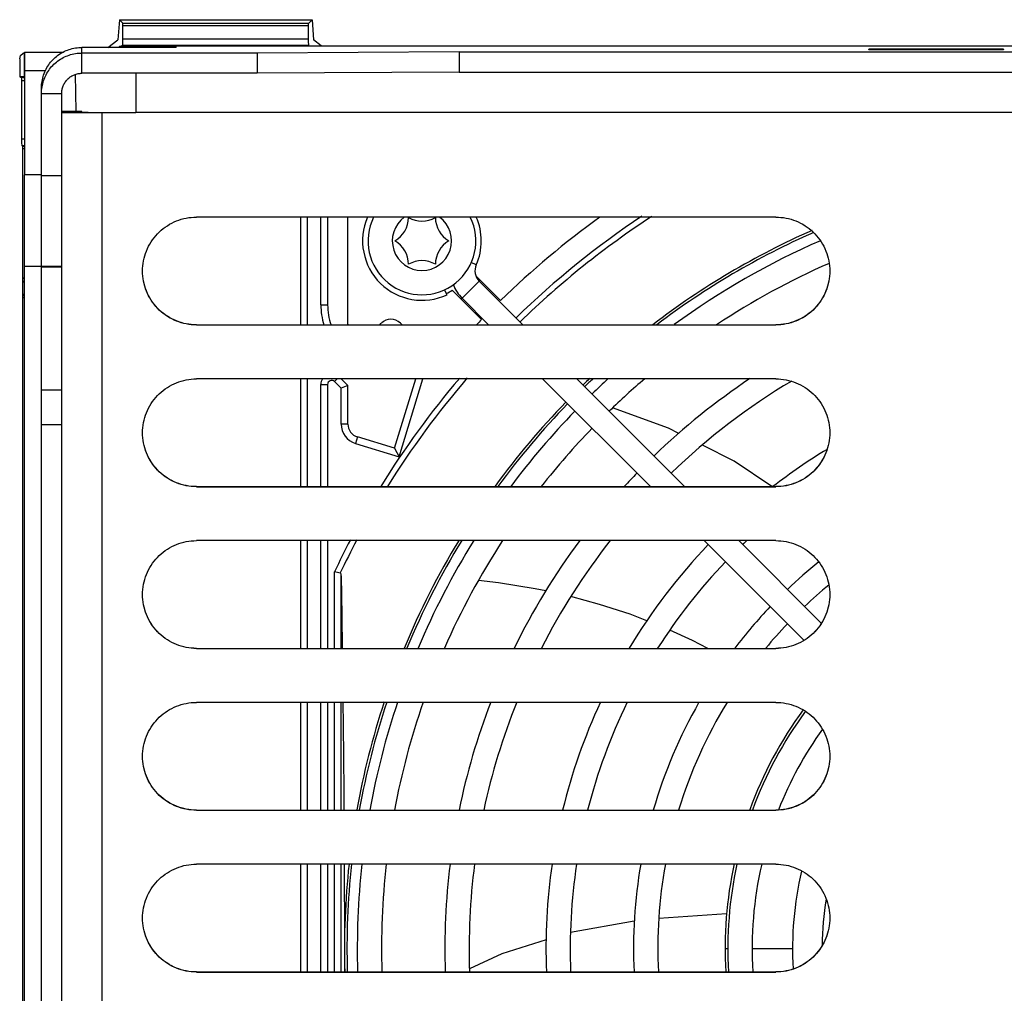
# Model space of a CAD drawing. Extents: x 0 to 420, y 0 to 297.
# Tile 19 of 47: x 160 to 175, y 261 to 275. Entities that reach past the tile are written whole.
import ezdxf

# ---------------------------------------------------------------- set-up
doc = ezdxf.new("R2010")
doc.units = 0
doc.header["$LTSCALE"] = 23.1
doc.layers.get('0').update_dxf_attribs({"linetype": 'CONTINUOUS'})
doc.layers.add('DATUM_AXIS', color=7, linetype='CONTINUOUS')
doc.layers.add('ROUNDS', color=7, linetype='CONTINUOUS')

msp = doc.modelspace()

# ---------------------------------------------------------------- linework, layer by layer
at = {"color": 7, "linetype": 'CONTINUOUS'}
for p, q in [((161.626, 275.022), (161.605, 274.724)), ((161.677, 274.971), (161.626, 275.022)), ((161.626, 275.022), (164.487, 275.022)), ((161.679, 274.738), (161.679, 274.931)), ((164.435, 274.738), (164.435, 274.931)), ((164.436, 274.971), (164.487, 275.022)), ((164.487, 275.022), (164.508, 274.724)), ((161.457, 274.611), (161.605, 274.724)), ((161.626, 274.622), (161.673, 274.638)), ((161.626, 274.611), (161.626, 274.622)), ((162.47, 274.622), (161.626, 274.622)), ((164.444, 274.636), (164.44, 274.638)), ((164.622, 274.636), (164.508, 274.724)), ((160.215, 274.54), (160.215, 274.14)), ((160.217, 274.54), (160.217, 272.72)), ((160.217, 274.54), (160.787, 274.54)), ((160.147, 274.44), (160.147, 274.175)), ((160.173, 274.161), (160.147, 274.175)), ((160.215, 274.175), (160.147, 274.175)), ((160.527, 274.265), (160.217, 274.265)), ((160.986, 273.66), (160.976, 274.212)), ((161.87, 274.227), (161.87, 273.643)), ((160.174, 274.121), (160.174, 273.253)), ((161.07, 273.66), (160.77, 273.66)), ((160.808, 273.645), (160.862, 273.644)), ((160.862, 273.644), (161.07, 273.643)), ((161.07, 273.646), (161.07, 273.66)), ((161.07, 273.643), (161.87, 273.643)), ((161.088, 273.646), (161.11, 273.645)), ((161.11, 273.645), (161.164, 273.645)), ((161.164, 273.645), (161.87, 273.645)), ((160.189, 273.147), (160.178, 273.153)), ((160.19, 273.107), (160.19, 260.171)), ((171.37, 272.093), (162.77, 272.093)), ((161.971, 271.255), (161.97, 271.293)), ((161.974, 271.217), (161.971, 271.257)), ((172.17, 271.257), (172.167, 271.217)), ((172.17, 271.293), (172.17, 271.255)), ((161.979, 271.179), (161.974, 271.219)), ((161.985, 271.142), (161.979, 271.181)), ((166.968, 271.142), (167.616, 270.495)), ((172.167, 271.219), (172.162, 271.179)), ((166.489, 270.942), (166.454, 271.015)), ((166.714, 270.888), (167.107, 270.495)), ((162.77, 270.495), (171.37, 270.495)), ((162.77, 270.493), (171.37, 270.493)), ((171.37, 269.693), (162.77, 269.693)), ((167.908, 269.693), (169.507, 268.095)), ((168.418, 269.693), (170.016, 268.095)), ((161.971, 268.855), (161.97, 268.893)), ((172.17, 268.893), (172.17, 268.855)), ((161.974, 268.817), (161.971, 268.857)), ((161.979, 268.779), (161.974, 268.819)), ((161.985, 268.742), (161.979, 268.781)), ((172.167, 268.819), (172.162, 268.779)), ((172.17, 268.857), (172.167, 268.817)), ((162.77, 268.095), (171.37, 268.095)), ((162.77, 268.093), (171.37, 268.093)), ((171.37, 267.293), (162.77, 267.293)), ((170.308, 267.293), (171.789, 265.813)), ((170.818, 267.293), (172.045, 266.065)), ((161.971, 266.455), (161.97, 266.493)), ((161.974, 266.417), (161.971, 266.457)), ((161.979, 266.379), (161.974, 266.419)), ((172.167, 266.419), (172.162, 266.379)), ((172.17, 266.457), (172.167, 266.417)), ((172.17, 266.493), (172.17, 266.455)), ((161.985, 266.342), (161.979, 266.381)), ((162.77, 265.695), (171.37, 265.695)), ((162.77, 265.693), (171.37, 265.693)), ((171.37, 264.893), (162.77, 264.893)), ((161.971, 264.055), (161.97, 264.093)), ((172.17, 264.093), (172.17, 264.055)), ((161.974, 264.017), (161.971, 264.057)), ((161.979, 263.979), (161.974, 264.019)), ((161.985, 263.942), (161.979, 263.981)), ((172.167, 264.019), (172.162, 263.979)), ((172.17, 264.057), (172.167, 264.017)), ((162.77, 263.295), (171.37, 263.295)), ((162.77, 263.293), (171.37, 263.293)), ((171.37, 262.493), (162.77, 262.493)), ((161.971, 261.655), (161.97, 261.693)), ((161.974, 261.617), (161.971, 261.657)), ((161.979, 261.579), (161.974, 261.619)), ((172.167, 261.619), (172.162, 261.579)), ((172.17, 261.657), (172.167, 261.617)), ((172.17, 261.693), (172.17, 261.655)), ((161.985, 261.542), (161.979, 261.581)), ((162.77, 260.895), (171.37, 260.895)), ((162.77, 260.893), (171.37, 260.893))]:
    msp.add_line(p, q, dxfattribs=at)
at = {"color": 9, "linetype": 'CONTINUOUS'}
for p, q in [((161.677, 274.971), (164.436, 274.971)), ((164.435, 274.931), (161.679, 274.931)), ((164.44, 274.638), (161.673, 274.638)), ((161.679, 274.738), (164.435, 274.738)), ((160.215, 274.162), (160.173, 274.161)), ((160.174, 274.121), (160.217, 274.121)), ((161.07, 273.646), (160.77, 273.646)), ((161.164, 273.645), (160.958, 273.644)), ((161.07, 273.643), (161.22, 273.645)), ((161.37, 259.583), (161.37, 273.645)), ((161.47, 273.645), (161.47, 273.643)), ((185.47, 273.643), (161.87, 273.643)), ((160.174, 273.253), (160.217, 273.253)), ((160.178, 273.153), (160.217, 273.153)), ((160.189, 273.147), (160.217, 273.147)), ((160.217, 273.107), (160.19, 273.107)), ((166.923, 271.385), (166.848, 271.418)), ((160.217, 271.13), (160.195, 271.13)), ((166.968, 271.142), (166.714, 270.888)), ((160.202, 270.949), (160.217, 270.95)), ((162.77, 270.495), (162.77, 270.493)), ((171.37, 270.495), (171.37, 270.493)), ((162.77, 268.095), (162.77, 268.093)), ((171.37, 268.095), (171.37, 268.093)), ((162.77, 265.695), (162.77, 265.693)), ((171.37, 265.695), (171.37, 265.693)), ((162.77, 263.295), (162.77, 263.293)), ((171.37, 263.295), (171.37, 263.293)), ((162.77, 260.895), (162.77, 260.893)), ((171.37, 260.895), (171.37, 260.893))]:
    msp.add_line(p, q, dxfattribs=at)
at = {"color": 7, "linetype": 'CONTINUOUS'}
for points in [[(161.679, 274.931), (161.678, 274.951), (161.678, 274.966), (161.677, 274.971)], [(164.435, 274.931), (164.435, 274.953), (164.435, 274.967), (164.436, 274.971)], [(161.673, 274.638), (161.676, 274.652), (161.678, 274.688), (161.679, 274.738)], [(164.44, 274.638), (164.437, 274.652), (164.435, 274.688), (164.435, 274.738)], [(160.147, 274.44), (160.16, 274.49), (160.196, 274.526), (160.215, 274.531)], [(160.173, 274.161), (160.174, 274.157), (160.174, 274.142), (160.174, 274.121)], [(160.77, 273.646), (160.771, 273.646), (160.774, 273.646), (160.777, 273.646), (160.783, 273.646), (160.79, 273.645), (160.808, 273.645)], [(161.07, 273.646), (161.071, 273.646), (161.072, 273.646), (161.075, 273.646), (161.078, 273.646), (161.088, 273.646)], [(160.174, 273.253), (160.175, 273.228), (160.175, 273.204), (160.175, 273.184), (160.176, 273.167), (160.177, 273.157), (160.178, 273.151)], [(160.189, 273.149), (160.189, 273.142), (160.19, 273.128), (160.19, 273.107)], [(161.97, 271.293), (161.971, 271.331), (161.974, 271.369), (161.979, 271.407), (161.985, 271.444), (161.993, 271.482), (162.003, 271.518), (162.014, 271.555), (162.028, 271.59), (162.043, 271.625), (162.059, 271.66), (162.078, 271.693), (162.097, 271.726), (162.119, 271.757), (162.142, 271.788), (162.166, 271.817), (162.191, 271.845), (162.218, 271.872), (162.247, 271.898), (162.276, 271.922), (162.306, 271.945), (162.338, 271.966), (162.37, 271.986), (162.404, 272.004), (162.438, 272.021), (162.473, 272.036), (162.509, 272.049), (162.545, 272.061), (162.582, 272.07), (162.619, 272.079), (162.657, 272.085), (162.694, 272.089), (162.732, 272.092), (162.77, 272.093)], [(171.37, 272.093), (171.408, 272.092), (171.446, 272.089), (171.484, 272.085), (171.522, 272.079), (171.559, 272.07), (171.596, 272.061), (171.632, 272.049), (171.668, 272.036), (171.703, 272.021), (171.737, 272.004), (171.77, 271.986), (171.803, 271.966), (171.834, 271.945), (171.865, 271.922), (171.894, 271.898), (171.922, 271.872), (171.949, 271.845), (171.975, 271.817), (171.999, 271.788), (172.022, 271.757), (172.043, 271.726), (172.063, 271.693), (172.081, 271.66), (172.098, 271.625), (172.113, 271.59), (172.126, 271.555), (172.138, 271.518), (172.148, 271.482), (172.156, 271.444), (172.162, 271.407), (172.167, 271.369), (172.17, 271.331), (172.17, 271.293)], [(160.195, 271.13), (160.197, 271.133), (160.199, 271.135)], [(160.199, 271.135), (160.202, 271.137), (160.204, 271.139), (160.207, 271.143), (160.21, 271.147), (160.214, 271.15), (160.217, 271.152)], [(162.77, 270.495), (162.732, 270.496), (162.694, 270.498), (162.657, 270.503), (162.619, 270.509), (162.582, 270.517), (162.545, 270.527), (162.509, 270.539), (162.473, 270.552), (162.438, 270.567), (162.404, 270.584), (162.37, 270.602), (162.338, 270.622), (162.306, 270.643), (162.276, 270.666), (162.247, 270.69), (162.218, 270.716), (162.191, 270.743), (162.166, 270.771), (162.142, 270.8), (162.119, 270.831), (162.097, 270.862), (162.078, 270.895), (162.059, 270.928), (162.043, 270.962), (162.028, 270.997), (162.014, 271.033), (162.003, 271.069), (161.993, 271.106), (161.985, 271.143)], [(162.77, 270.493), (162.732, 270.494), (162.694, 270.497), (162.657, 270.501), (162.619, 270.508), (162.582, 270.516), (162.545, 270.525), (162.509, 270.537), (162.473, 270.55), (162.438, 270.565), (162.404, 270.582), (162.37, 270.6), (162.338, 270.62), (162.306, 270.641), (162.276, 270.664), (162.247, 270.688), (162.218, 270.714), (162.191, 270.741), (162.166, 270.769), (162.142, 270.799), (162.119, 270.829), (162.097, 270.861), (162.078, 270.893), (162.059, 270.926), (162.043, 270.961), (162.028, 270.996), (162.014, 271.031), (162.003, 271.068), (161.993, 271.104), (161.985, 271.142)], [(172.162, 271.181), (172.156, 271.142), (172.148, 271.104), (172.138, 271.068), (172.126, 271.031), (172.113, 270.996), (172.098, 270.961), (172.081, 270.926), (172.063, 270.893), (172.043, 270.861), (172.022, 270.829), (171.999, 270.799), (171.975, 270.769), (171.949, 270.741), (171.922, 270.714), (171.894, 270.688), (171.865, 270.664), (171.834, 270.641), (171.803, 270.62), (171.77, 270.6), (171.737, 270.582), (171.703, 270.565), (171.668, 270.55), (171.632, 270.537), (171.596, 270.525), (171.559, 270.516), (171.522, 270.508), (171.484, 270.501), (171.446, 270.497), (171.408, 270.494), (171.37, 270.493)], [(172.156, 271.143), (172.148, 271.106), (172.138, 271.069), (172.126, 271.033), (172.113, 270.997), (172.098, 270.962), (172.081, 270.928), (172.063, 270.895), (172.043, 270.862), (172.022, 270.831), (171.999, 270.8), (171.975, 270.771), (171.949, 270.743), (171.922, 270.716), (171.894, 270.69), (171.865, 270.666), (171.834, 270.643), (171.803, 270.622), (171.77, 270.602), (171.737, 270.584), (171.703, 270.567), (171.668, 270.552), (171.632, 270.539), (171.596, 270.527), (171.559, 270.517), (171.522, 270.509), (171.484, 270.503), (171.446, 270.498), (171.408, 270.496), (171.37, 270.495)], [(160.202, 270.949), (160.195, 270.938), (160.192, 270.925), (160.19, 270.909)], [(161.97, 268.893), (161.971, 268.931), (161.974, 268.969), (161.979, 269.007), (161.985, 269.044), (161.993, 269.082), (162.003, 269.118), (162.014, 269.155), (162.028, 269.19), (162.043, 269.225), (162.059, 269.26), (162.078, 269.293), (162.097, 269.326), (162.119, 269.357), (162.142, 269.388), (162.166, 269.417), (162.191, 269.445), (162.218, 269.472), (162.247, 269.498), (162.276, 269.522), (162.306, 269.545), (162.338, 269.566), (162.37, 269.586), (162.404, 269.604), (162.438, 269.621), (162.473, 269.636), (162.509, 269.649), (162.545, 269.661), (162.582, 269.671), (162.619, 269.679), (162.657, 269.685), (162.694, 269.689), (162.732, 269.692), (162.77, 269.693)], [(171.37, 269.693), (171.408, 269.692), (171.446, 269.689), (171.484, 269.685), (171.522, 269.679), (171.559, 269.671), (171.596, 269.661), (171.632, 269.649), (171.668, 269.636), (171.703, 269.621), (171.737, 269.604), (171.77, 269.586), (171.803, 269.566), (171.834, 269.545), (171.865, 269.522), (171.894, 269.498), (171.922, 269.472), (171.949, 269.445), (171.975, 269.417), (171.999, 269.388), (172.022, 269.357), (172.043, 269.326), (172.063, 269.293), (172.081, 269.26), (172.098, 269.225), (172.113, 269.19), (172.126, 269.155), (172.138, 269.118), (172.148, 269.082), (172.156, 269.044), (172.162, 269.007), (172.167, 268.969), (172.17, 268.931), (172.17, 268.893)], [(172.162, 268.781), (172.156, 268.742), (172.148, 268.704), (172.138, 268.668), (172.126, 268.631), (172.113, 268.596), (172.098, 268.561), (172.081, 268.527), (172.063, 268.493), (172.043, 268.461), (172.022, 268.429), (171.999, 268.399), (171.975, 268.369), (171.949, 268.341), (171.922, 268.314), (171.894, 268.288), (171.865, 268.264), (171.834, 268.241), (171.803, 268.22), (171.77, 268.2), (171.737, 268.182), (171.703, 268.165), (171.668, 268.15), (171.632, 268.137), (171.596, 268.126), (171.559, 268.116), (171.522, 268.108), (171.484, 268.101), (171.446, 268.097), (171.408, 268.094), (171.37, 268.093)], [(162.77, 268.095), (162.732, 268.096), (162.694, 268.098), (162.657, 268.103), (162.619, 268.109), (162.582, 268.117), (162.545, 268.127), (162.509, 268.139), (162.473, 268.152), (162.438, 268.167), (162.404, 268.184), (162.37, 268.202), (162.338, 268.222), (162.306, 268.243), (162.276, 268.266), (162.247, 268.29), (162.218, 268.316), (162.191, 268.343), (162.166, 268.371), (162.142, 268.4), (162.119, 268.431), (162.097, 268.462), (162.078, 268.495), (162.059, 268.528), (162.043, 268.562), (162.028, 268.597), (162.014, 268.633), (162.003, 268.669), (161.993, 268.706), (161.985, 268.743)], [(162.77, 268.093), (162.732, 268.094), (162.694, 268.097), (162.657, 268.101), (162.619, 268.108), (162.582, 268.116), (162.545, 268.126), (162.509, 268.137), (162.473, 268.15), (162.438, 268.165), (162.404, 268.182), (162.37, 268.2), (162.338, 268.22), (162.306, 268.241), (162.276, 268.264), (162.247, 268.288), (162.218, 268.314), (162.191, 268.341), (162.166, 268.369), (162.142, 268.399), (162.119, 268.429), (162.097, 268.461), (162.078, 268.493), (162.059, 268.527), (162.043, 268.561), (162.028, 268.596), (162.014, 268.631), (162.003, 268.668), (161.993, 268.704), (161.985, 268.742)], [(172.156, 268.743), (172.148, 268.706), (172.138, 268.669), (172.126, 268.633), (172.113, 268.597), (172.098, 268.562), (172.081, 268.528), (172.063, 268.495), (172.043, 268.462), (172.022, 268.431), (171.999, 268.4), (171.975, 268.371), (171.949, 268.343), (171.922, 268.316), (171.894, 268.29), (171.865, 268.266), (171.834, 268.243), (171.803, 268.222), (171.77, 268.202), (171.737, 268.184), (171.703, 268.167), (171.668, 268.152), (171.632, 268.139), (171.596, 268.127), (171.559, 268.117), (171.522, 268.109), (171.484, 268.103), (171.446, 268.098), (171.408, 268.096), (171.37, 268.095)], [(161.97, 266.493), (161.971, 266.531), (161.974, 266.569), (161.979, 266.607), (161.985, 266.645), (161.993, 266.682), (162.003, 266.718), (162.014, 266.755), (162.028, 266.79), (162.043, 266.825), (162.059, 266.86), (162.078, 266.893), (162.097, 266.926), (162.119, 266.957), (162.142, 266.988), (162.166, 267.017), (162.191, 267.045), (162.218, 267.072), (162.247, 267.098), (162.276, 267.122), (162.306, 267.145), (162.338, 267.166), (162.37, 267.186), (162.404, 267.204), (162.438, 267.221), (162.473, 267.236), (162.509, 267.249), (162.545, 267.261), (162.582, 267.271), (162.619, 267.279), (162.657, 267.285), (162.694, 267.289), (162.732, 267.292), (162.77, 267.293)], [(171.37, 267.293), (171.408, 267.292), (171.446, 267.289), (171.484, 267.285), (171.522, 267.279), (171.559, 267.271), (171.596, 267.261), (171.632, 267.249), (171.668, 267.236), (171.703, 267.221), (171.737, 267.204), (171.77, 267.186), (171.803, 267.166), (171.834, 267.145), (171.865, 267.122), (171.894, 267.098), (171.922, 267.072), (171.949, 267.045), (171.975, 267.017), (171.999, 266.988), (172.022, 266.957), (172.043, 266.926), (172.063, 266.893), (172.081, 266.86), (172.098, 266.825), (172.113, 266.79), (172.126, 266.755), (172.138, 266.718), (172.148, 266.682), (172.156, 266.645), (172.162, 266.607), (172.167, 266.569), (172.17, 266.531), (172.17, 266.493)], [(162.77, 265.695), (162.732, 265.696), (162.694, 265.698), (162.657, 265.703), (162.619, 265.709), (162.582, 265.717), (162.545, 265.727), (162.509, 265.739), (162.473, 265.752), (162.438, 265.767), (162.404, 265.784), (162.37, 265.802), (162.338, 265.822), (162.306, 265.843), (162.276, 265.866), (162.247, 265.89), (162.218, 265.916), (162.191, 265.943), (162.166, 265.971), (162.142, 266), (162.119, 266.031), (162.097, 266.062), (162.078, 266.095), (162.059, 266.128), (162.043, 266.162), (162.028, 266.197), (162.014, 266.233), (162.003, 266.269), (161.993, 266.306), (161.985, 266.343)], [(162.77, 265.693), (162.732, 265.694), (162.694, 265.697), (162.657, 265.701), (162.619, 265.708), (162.582, 265.716), (162.545, 265.726), (162.509, 265.737), (162.473, 265.75), (162.438, 265.765), (162.404, 265.782), (162.37, 265.8), (162.338, 265.82), (162.306, 265.841), (162.276, 265.864), (162.247, 265.889), (162.218, 265.914), (162.191, 265.941), (162.166, 265.969), (162.142, 265.999), (162.119, 266.029), (162.097, 266.061), (162.078, 266.093), (162.059, 266.127), (162.043, 266.161), (162.028, 266.196), (162.014, 266.231), (162.003, 266.268), (161.993, 266.305), (161.985, 266.342)], [(172.162, 266.381), (172.156, 266.342), (172.148, 266.305), (172.138, 266.268), (172.126, 266.231), (172.113, 266.196), (172.098, 266.161), (172.081, 266.127), (172.063, 266.093), (172.043, 266.061), (172.022, 266.029), (171.999, 265.999), (171.975, 265.969), (171.949, 265.941), (171.922, 265.914), (171.894, 265.889), (171.865, 265.864), (171.834, 265.841), (171.803, 265.82), (171.77, 265.8), (171.737, 265.782), (171.703, 265.765), (171.668, 265.75), (171.632, 265.737), (171.596, 265.726), (171.559, 265.716), (171.522, 265.708), (171.484, 265.701), (171.446, 265.697), (171.408, 265.694), (171.37, 265.693)], [(172.156, 266.343), (172.148, 266.306), (172.138, 266.269), (172.126, 266.233), (172.113, 266.197), (172.098, 266.162), (172.081, 266.128), (172.063, 266.095), (172.043, 266.062), (172.022, 266.031), (171.999, 266), (171.975, 265.971), (171.949, 265.943), (171.922, 265.916), (171.894, 265.89), (171.865, 265.866), (171.834, 265.843), (171.803, 265.822), (171.77, 265.802), (171.737, 265.784), (171.703, 265.767), (171.668, 265.752), (171.632, 265.739), (171.596, 265.727), (171.559, 265.717), (171.522, 265.709), (171.484, 265.703), (171.446, 265.698), (171.408, 265.696), (171.37, 265.695)], [(161.97, 264.093), (161.971, 264.131), (161.974, 264.169), (161.979, 264.207), (161.985, 264.245), (161.993, 264.282), (162.003, 264.319), (162.014, 264.355), (162.028, 264.39), (162.043, 264.425), (162.059, 264.46), (162.078, 264.493), (162.097, 264.526), (162.119, 264.557), (162.142, 264.588), (162.166, 264.617), (162.191, 264.645), (162.218, 264.672), (162.247, 264.698), (162.276, 264.722), (162.306, 264.745), (162.338, 264.766), (162.37, 264.786), (162.404, 264.804), (162.438, 264.821), (162.473, 264.836), (162.509, 264.849), (162.545, 264.861), (162.582, 264.871), (162.619, 264.879), (162.657, 264.885), (162.694, 264.89), (162.732, 264.892), (162.77, 264.893)], [(171.37, 264.893), (171.408, 264.892), (171.446, 264.89), (171.484, 264.885), (171.522, 264.879), (171.559, 264.871), (171.596, 264.861), (171.632, 264.849), (171.668, 264.836), (171.703, 264.821), (171.737, 264.804), (171.77, 264.786), (171.803, 264.766), (171.834, 264.745), (171.865, 264.722), (171.894, 264.698), (171.922, 264.672), (171.949, 264.645), (171.975, 264.617), (171.999, 264.588), (172.022, 264.557), (172.043, 264.526), (172.063, 264.493), (172.081, 264.46), (172.098, 264.425), (172.113, 264.39), (172.126, 264.355), (172.138, 264.319), (172.148, 264.282), (172.156, 264.245), (172.162, 264.207), (172.167, 264.169), (172.17, 264.131), (172.17, 264.093)], [(162.77, 263.295), (162.732, 263.296), (162.694, 263.298), (162.657, 263.303), (162.619, 263.309), (162.582, 263.317), (162.545, 263.327), (162.509, 263.339), (162.473, 263.352), (162.438, 263.367), (162.404, 263.384), (162.37, 263.402), (162.338, 263.422), (162.306, 263.443), (162.276, 263.466), (162.247, 263.49), (162.218, 263.516), (162.191, 263.543), (162.166, 263.571), (162.142, 263.6), (162.119, 263.631), (162.097, 263.662), (162.078, 263.695), (162.059, 263.728), (162.043, 263.762), (162.028, 263.797), (162.014, 263.833), (162.003, 263.869), (161.993, 263.906), (161.985, 263.943)], [(162.77, 263.293), (162.732, 263.294), (162.694, 263.297), (162.657, 263.301), (162.619, 263.308), (162.582, 263.316), (162.545, 263.326), (162.509, 263.337), (162.473, 263.35), (162.438, 263.365), (162.404, 263.382), (162.37, 263.4), (162.338, 263.42), (162.306, 263.442), (162.276, 263.464), (162.247, 263.489), (162.218, 263.514), (162.191, 263.541), (162.166, 263.569), (162.142, 263.599), (162.119, 263.629), (162.097, 263.661), (162.078, 263.693), (162.059, 263.727), (162.043, 263.761), (162.028, 263.796), (162.014, 263.831), (162.003, 263.868), (161.993, 263.905), (161.985, 263.942)], [(172.162, 263.981), (172.156, 263.942), (172.148, 263.905), (172.138, 263.868), (172.126, 263.831), (172.113, 263.796), (172.098, 263.761), (172.081, 263.727), (172.063, 263.693), (172.043, 263.661), (172.022, 263.629), (171.999, 263.599), (171.975, 263.569), (171.949, 263.541), (171.922, 263.514), (171.894, 263.489), (171.865, 263.464), (171.834, 263.442), (171.803, 263.42), (171.77, 263.4), (171.737, 263.382), (171.703, 263.365), (171.668, 263.35), (171.632, 263.337), (171.596, 263.326), (171.559, 263.316), (171.522, 263.308), (171.484, 263.301), (171.446, 263.297), (171.408, 263.294), (171.37, 263.293)], [(172.156, 263.943), (172.148, 263.906), (172.138, 263.869), (172.126, 263.833), (172.113, 263.797), (172.098, 263.762), (172.081, 263.728), (172.063, 263.695), (172.043, 263.662), (172.022, 263.631), (171.999, 263.6), (171.975, 263.571), (171.949, 263.543), (171.922, 263.516), (171.894, 263.49), (171.865, 263.466), (171.834, 263.443), (171.803, 263.422), (171.77, 263.402), (171.737, 263.384), (171.703, 263.367), (171.668, 263.352), (171.632, 263.339), (171.596, 263.327), (171.559, 263.317), (171.522, 263.309), (171.484, 263.303), (171.446, 263.298), (171.408, 263.296), (171.37, 263.295)], [(161.97, 261.693), (161.971, 261.731), (161.974, 261.769), (161.979, 261.807), (161.985, 261.845), (161.993, 261.882), (162.003, 261.919), (162.014, 261.955), (162.028, 261.991), (162.043, 262.026), (162.059, 262.06), (162.078, 262.093), (162.097, 262.126), (162.119, 262.157), (162.142, 262.188), (162.166, 262.217), (162.191, 262.245), (162.218, 262.272), (162.247, 262.298), (162.276, 262.322), (162.306, 262.345), (162.338, 262.366), (162.37, 262.386), (162.404, 262.404), (162.438, 262.421), (162.473, 262.436), (162.509, 262.449), (162.545, 262.461), (162.582, 262.471), (162.619, 262.479), (162.657, 262.485), (162.694, 262.49), (162.732, 262.492), (162.77, 262.493)], [(171.37, 262.493), (171.408, 262.492), (171.446, 262.49), (171.484, 262.485), (171.522, 262.479), (171.559, 262.471), (171.596, 262.461), (171.632, 262.449), (171.668, 262.436), (171.703, 262.421), (171.737, 262.404), (171.77, 262.386), (171.803, 262.366), (171.834, 262.345), (171.865, 262.322), (171.894, 262.298), (171.922, 262.272), (171.949, 262.245), (171.975, 262.217), (171.999, 262.188), (172.022, 262.157), (172.043, 262.126), (172.063, 262.093), (172.081, 262.06), (172.098, 262.026), (172.113, 261.991), (172.126, 261.955), (172.138, 261.919), (172.148, 261.882), (172.156, 261.845), (172.162, 261.807), (172.167, 261.769), (172.17, 261.731), (172.17, 261.693)], [(162.77, 260.895), (162.732, 260.896), (162.694, 260.898), (162.657, 260.903), (162.619, 260.909), (162.582, 260.917), (162.545, 260.927), (162.509, 260.939), (162.473, 260.952), (162.438, 260.967), (162.404, 260.984), (162.37, 261.002), (162.338, 261.022), (162.306, 261.043), (162.276, 261.066), (162.247, 261.09), (162.218, 261.116), (162.191, 261.143), (162.166, 261.171), (162.142, 261.2), (162.119, 261.231), (162.097, 261.262), (162.078, 261.295), (162.059, 261.328), (162.043, 261.362), (162.028, 261.397), (162.014, 261.433), (162.003, 261.469), (161.993, 261.506), (161.985, 261.543)], [(162.77, 260.893), (162.732, 260.894), (162.694, 260.897), (162.657, 260.901), (162.619, 260.908), (162.582, 260.916), (162.545, 260.926), (162.509, 260.937), (162.473, 260.951), (162.438, 260.965), (162.404, 260.982), (162.37, 261), (162.338, 261.02), (162.306, 261.042), (162.276, 261.064), (162.247, 261.089), (162.218, 261.114), (162.191, 261.141), (162.166, 261.169), (162.142, 261.199), (162.119, 261.229), (162.097, 261.261), (162.078, 261.293), (162.059, 261.327), (162.043, 261.361), (162.028, 261.396), (162.014, 261.432), (162.003, 261.468), (161.993, 261.505), (161.985, 261.542)], [(172.162, 261.581), (172.156, 261.542), (172.148, 261.505), (172.138, 261.468), (172.126, 261.432), (172.113, 261.396), (172.098, 261.361), (172.081, 261.327), (172.063, 261.293), (172.043, 261.261), (172.022, 261.229), (171.999, 261.199), (171.975, 261.169), (171.949, 261.141), (171.922, 261.114), (171.894, 261.089), (171.865, 261.064), (171.834, 261.042), (171.803, 261.02), (171.77, 261), (171.737, 260.982), (171.703, 260.965), (171.668, 260.951), (171.632, 260.937), (171.596, 260.926), (171.559, 260.916), (171.522, 260.908), (171.484, 260.901), (171.446, 260.897), (171.408, 260.894), (171.37, 260.893)], [(172.156, 261.543), (172.148, 261.506), (172.138, 261.469), (172.126, 261.433), (172.113, 261.397), (172.098, 261.362), (172.081, 261.328), (172.063, 261.295), (172.043, 261.262), (172.022, 261.231), (171.999, 261.2), (171.975, 261.171), (171.949, 261.143), (171.922, 261.116), (171.894, 261.09), (171.865, 261.066), (171.834, 261.043), (171.803, 261.022), (171.77, 261.002), (171.737, 260.984), (171.703, 260.967), (171.668, 260.952), (171.632, 260.939), (171.596, 260.927), (171.559, 260.917), (171.522, 260.909), (171.484, 260.903), (171.446, 260.898), (171.408, 260.896), (171.37, 260.895)]]:
    msp.add_lwpolyline(points, dxfattribs=at)
at = {"color": 9, "linetype": 'CONTINUOUS'}
for points in [[(160.217, 271.192), (160.215, 271.191), (160.19, 271.171)], [(160.217, 270.927), (160.214, 270.929), (160.207, 270.935), (160.203, 270.942), (160.202, 270.949)], [(160.217, 270.888), (160.202, 270.897), (160.19, 270.909)]]:
    msp.add_lwpolyline(points, dxfattribs=at)
at = {"color": 7, "linetype": 'CONTINUOUS'}
for centre, radius, start, end in [((166.117, 271.74), 0.881, 156.3276, 295), ((166.117, 271.74), 0.881, 336.2811, 23.6845), ((167.123, 271.297), 0.219, 156.2811, 225), ((167.123, 271.297), 0.579, 200.9464, 225)]:
    msp.add_arc(centre, radius, start, end, dxfattribs=at)
at = {"layer": 'DATUM_AXIS', "color": 9, "linetype": 'CONTINUOUS'}
for p, q in [((161.07, 274.227), (161.07, 274.611)), ((160.47, 273.927), (160.77, 273.927)), ((164.717, 272.093), (164.717, 270.792)), ((160.77, 271.359), (160.47, 271.359)), ((164.617, 270.792), (164.717, 270.792)), ((164.819, 269.652), (164.86, 269.693)), ((164.819, 269.652), (164.917, 269.555)), ((165.777, 268.538), (166.13, 269.693)), ((164.617, 269.61), (164.717, 269.61)), ((164.717, 269.61), (164.717, 268.095)), ((164.917, 269.023), (164.917, 269.555)), ((165.017, 269.023), (164.917, 269.023)), ((165.158, 268.831), (165.129, 268.736)), ((165.129, 268.736), (165.777, 268.538)), ((164.717, 267.293), (164.717, 265.695)), ((164.819, 265.695), (164.819, 266.832)), ((164.919, 265.695), (164.919, 266.772)), ((164.717, 264.893), (164.717, 263.295)), ((164.819, 263.295), (164.819, 264.893)), ((164.919, 263.295), (164.919, 264.893)), ((164.717, 262.493), (164.717, 260.895)), ((164.819, 260.895), (164.819, 262.493)), ((164.919, 260.895), (164.919, 262.493)), ((170.617, 261.24), (170.657, 261.24)), ((171.017, 261.24), (171.617, 261.24))]:
    msp.add_line(p, q, dxfattribs=at)
at = {"layer": 'DATUM_AXIS', "color": 7, "linetype": 'CONTINUOUS'}
for p, q in [((162.47, 274.611), (161.07, 274.611)), ((162.47, 274.611), (162.47, 274.636)), ((162.47, 274.636), (185.863, 274.636)), ((163.67, 274.527), (161.07, 274.527)), ((166.67, 274.543), (163.67, 274.527)), ((163.67, 274.527), (163.67, 274.227)), ((166.67, 274.543), (166.67, 274.243)), ((166.67, 274.543), (185.863, 274.543)), ((172.75, 274.578), (172.75, 274.585)), ((174.75, 274.585), (172.75, 274.585)), ((172.773, 274.577), (172.765, 274.577)), ((172.786, 274.577), (172.773, 274.577)), ((174.726, 274.577), (172.786, 274.577)), ((174.735, 274.577), (174.726, 274.577)), ((174.741, 274.577), (174.735, 274.577)), ((174.745, 274.577), (174.741, 274.577)), ((174.75, 274.578), (174.75, 274.585)), ((163.67, 274.227), (161.07, 274.227)), ((166.67, 274.243), (163.67, 274.227)), ((166.67, 274.243), (185.863, 274.243)), ((160.47, 256.943), (160.47, 274.011)), ((160.77, 256.943), (160.77, 273.927)), ((160.217, 243.36), (160.217, 272.72)), ((160.47, 272.72), (160.217, 272.72)), ((160.77, 272.707), (160.47, 272.707)), ((164.617, 270.792), (164.617, 272.093)), ((165.017, 270.503), (165.017, 272.093)), ((160.47, 271.36), (160.217, 271.36)), ((160.77, 271.348), (160.47, 271.348)), ((166.918, 271.221), (167.284, 270.855)), ((167.001, 270.572), (166.567, 271.007)), ((165.491, 270.495), (165.514, 270.518)), ((165.797, 270.518), (165.821, 270.495)), ((164.92, 269.693), (165.017, 269.596)), ((165.71, 268.663), (166.025, 269.693)), ((160.47, 269.528), (160.77, 269.528)), ((164.617, 268.095), (164.617, 269.61)), ((165.017, 269.596), (164.917, 269.555)), ((165.017, 269.023), (165.017, 269.596)), ((160.47, 269.014), (160.77, 269.014)), ((165.71, 268.663), (165.158, 268.831)), ((165.71, 268.663), (165.777, 268.538)), ((171.32, 268.088), (171.318, 268.089)), ((164.617, 265.695), (164.617, 267.293)), ((164.617, 263.295), (164.617, 264.893)), ((164.617, 260.895), (164.617, 262.493)), ((170.639, 261.758), (169.632, 261.688)), ((169.269, 261.649), (168.324, 261.48)), ((164.967, 261.24), (164.966, 260.895))]:
    msp.add_line(p, q, dxfattribs=at)
for points in [[(160.47, 274.011), (160.471, 274.035), (160.472, 274.059), (160.475, 274.083), (160.478, 274.107), (160.483, 274.131), (160.488, 274.154), (160.494, 274.178), (160.501, 274.201), (160.509, 274.223), (160.518, 274.246), (160.528, 274.268), (160.539, 274.289), (160.551, 274.311), (160.563, 274.331), (160.577, 274.351), (160.591, 274.371), (160.606, 274.39), (160.621, 274.409), (160.638, 274.426), (160.655, 274.443), (160.673, 274.46), (160.691, 274.475), (160.71, 274.49), (160.73, 274.504), (160.75, 274.518), (160.77, 274.53), (160.792, 274.542), (160.813, 274.553), (160.835, 274.563), (160.858, 274.572), (160.88, 274.58), (160.903, 274.587), (160.927, 274.593), (160.95, 274.599), (160.974, 274.603), (160.998, 274.606), (161.022, 274.609), (161.046, 274.61), (161.07, 274.611)], [(160.47, 273.927), (160.471, 273.952), (160.472, 273.976), (160.475, 274), (160.478, 274.024), (160.483, 274.047), (160.488, 274.071), (160.494, 274.094), (160.501, 274.117), (160.509, 274.14), (160.518, 274.163), (160.528, 274.185), (160.539, 274.206), (160.551, 274.227), (160.563, 274.248), (160.577, 274.268), (160.591, 274.288), (160.606, 274.307), (160.621, 274.325), (160.638, 274.343), (160.655, 274.36), (160.673, 274.377), (160.691, 274.392), (160.71, 274.407), (160.73, 274.421), (160.75, 274.435), (160.77, 274.447), (160.792, 274.459), (160.813, 274.47), (160.835, 274.479), (160.858, 274.488), (160.88, 274.497), (160.903, 274.504), (160.927, 274.51), (160.95, 274.515), (160.974, 274.52), (160.998, 274.523), (161.022, 274.526), (161.046, 274.527), (161.07, 274.527)], [(172.765, 274.577), (172.759, 274.577), (172.758, 274.577), (172.756, 274.577), (172.754, 274.577), (172.753, 274.577), (172.751, 274.578), (172.751, 274.578), (172.75, 274.578)], [(174.75, 274.578), (174.75, 274.578), (174.749, 274.578), (174.748, 274.577), (174.747, 274.577), (174.745, 274.577)], [(160.77, 273.927), (160.771, 273.942), (160.772, 273.956), (160.773, 273.97), (160.776, 273.984), (160.779, 273.998), (160.783, 274.012), (160.787, 274.026), (160.792, 274.039), (160.798, 274.052), (160.804, 274.065), (160.811, 274.077), (160.818, 274.09), (160.826, 274.102), (160.835, 274.113), (160.844, 274.124), (160.853, 274.135), (160.863, 274.145), (160.874, 274.154), (160.885, 274.163), (160.896, 274.172), (160.908, 274.18), (160.92, 274.187), (160.933, 274.194), (160.946, 274.2), (160.959, 274.206), (160.972, 274.211), (160.986, 274.215), (161, 274.219), (161.014, 274.222), (161.028, 274.224), (161.042, 274.226), (161.056, 274.227), (161.07, 274.227)], [(169.93, 268.884), (169.777, 268.961), (168.947, 269.262)], [(171.31, 268.095), (170.751, 268.472), (170.279, 268.709)], [(164.904, 266.812), (164.882, 266.817), (164.819, 266.832)], [(164.919, 266.772), (164.918, 266.785), (164.916, 266.796), (164.913, 266.804), (164.909, 266.81), (164.904, 266.812)], [(164.919, 266.772), (164.928, 266.181), (164.935, 265.695)], [(167.954, 266.546), (167.796, 266.579), (167.253, 266.667), (166.957, 266.7)], [(169.455, 266.103), (169.207, 266.2), (168.754, 266.348), (168.326, 266.464)], [(170.36, 265.695), (170.132, 265.811), (169.796, 265.963)], [(164.945, 264.893), (164.949, 264.564), (164.954, 264.071), (164.958, 263.586), (164.96, 263.295)], [(164.964, 262.493), (164.965, 262.161), (164.966, 261.697), (164.967, 261.24)], [(167.96, 261.369), (167.305, 261.164), (166.825, 260.942)]]:
    msp.add_lwpolyline(points, dxfattribs=at)
for centre, radius, start, end in [((166.117, 271.74), 0.8, 153.776, 26.224), ((165.517, 272.086), 0.4, 300, 360), ((166.117, 272.432), 0.4, 240, 300), ((166.717, 272.086), 0.4, 180, 240), ((176.617, 261.24), 13.4, 125.9018, 134.1448), ((176.617, 261.24), 11.65, 113.8506, 127.3897), ((176.617, 261.24), 11.613, 113.7943, 127.1485), ((165.517, 271.393), 0.4, 0, 60), ((166.717, 271.393), 0.4, 120, 180), ((176.617, 261.24), 11.46, 113.5778, 126.1118), ((166.117, 271.047), 0.4, 60, 120), ((176.617, 261.24), 11.1, 113.6642, 123.4971), ((166.117, 271.74), 0.86, 294.9485, 301.5523), ((165.617, 270.792), 1, 180, 197.4046), ((165.217, 270.503), 0.2, 180, 182.6502), ((165.656, 270.377), 0.2, 45, 135), ((176.617, 261.24), 13.4, 135.8552, 136.3141), ((164.777, 269.61), 0.16, 148.1899, 180), ((176.617, 261.24), 11.65, 133.3901, 134.1122), ((176.617, 261.24), 11.613, 133.273, 134.1116), ((176.617, 261.24), 11.46, 132.4465, 134.1), ((176.617, 261.24), 11.1, 130.3885, 134.0708), ((176.617, 261.24), 10.16, 123.6643, 133.9845), ((176.617, 261.24), 9.8, 120.7626, 133.9471), ((176.617, 261.24), 11.65, 135.8878, 143.903), ((176.617, 261.24), 11.613, 135.8882, 143.8097), ((176.617, 261.24), 11.46, 135.9, 143.2554), ((165.217, 269.023), 0.2, 180, 253), ((176.617, 261.24), 11.1, 135.9292, 141.8489), ((176.617, 261.24), 8.66, 121.1986, 127.6659), ((176.617, 261.24), 10.16, 136.0153, 137.5487), ((176.617, 261.24), 11.65, 148.6474, 157.5165), ((176.617, 261.24), 11.613, 148.5705, 157.4331), ((176.617, 261.24), 11.46, 148.1035, 157.1148), ((176.617, 261.24), 11.1, 146.9384, 156.3283), ((176.617, 261.24), 10.16, 143.4135, 153.9844), ((176.617, 261.24), 9.8, 141.8435, 152.9496), ((176.617, 261.24), 8.3, 133.164, 133.7573), ((176.617, 261.24), 8.66, 136.1914, 149.0258), ((176.617, 261.24), 8.3, 136.2427, 147.5253), ((176.617, 261.24), 7.36, 128.7783, 133.5979), ((176.617, 261.24), 7, 129.5841, 133.5258), ((176.617, 261.24), 7.36, 136.4021, 142.7348), ((176.617, 261.24), 7, 136.4742, 140.452), ((176.617, 261.24), 11.65, 161.6825, 169.818), ((176.617, 261.24), 11.613, 161.6578, 169.8031), ((176.617, 261.24), 11.46, 161.4089, 169.6658), ((176.617, 261.24), 11.1, 160.7782, 169.3265), ((176.617, 261.24), 10.16, 158.9171, 168.3263), ((176.617, 261.24), 9.8, 158.1056, 167.8916), ((176.617, 261.24), 8.66, 155.0362, 166.2684), ((176.617, 261.24), 8.3, 153.878, 165.6589), ((176.617, 261.24), 7.36, 150.2234, 163.7795), ((176.617, 261.24), 7, 148.5325, 162.9253), ((176.617, 261.24), 6, 143.7973, 159.9202), ((176.617, 261.24), 5.96, 143.7698, 159.8196), ((176.617, 261.24), 5.6, 144.4471, 158.4546), ((176.617, 261.24), 11.65, 173.8172, 181.7009), ((176.617, 261.24), 11.613, 173.8021, 181.7027), ((176.617, 261.24), 11.46, 173.7198, 181.725), ((176.617, 261.24), 11.1, 173.5146, 181.7809), ((176.617, 261.24), 10.16, 172.9105, 181.9458), ((176.617, 261.24), 9.8, 172.6483, 182.0173), ((176.617, 261.24), 8.66, 171.6736, 182.2829), ((176.617, 261.24), 8.3, 171.3098, 182.3819), ((176.617, 261.24), 7.36, 170.1912, 182.6863), ((176.617, 261.24), 7, 169.6834, 182.8244), ((176.617, 261.24), 6, 167.9037, 183.3067), ((176.617, 261.24), 5.96, 167.8525, 183.3174), ((176.617, 261.24), 5.6, 167.0579, 183.5308), ((176.617, 261.24), 4.56, 170.7103, 179.413)]:
    msp.add_arc(centre, radius, start, end, dxfattribs=at)
at = {"layer": 'DATUM_AXIS', "color": 9, "linetype": 'CONTINUOUS'}
for centre, radius, start, end in [((166.117, 271.74), 0.44, 126.5179, 53.4821), ((176.617, 261.24), 13.056, 123.6575, 134.2095), ((176.617, 261.24), 12.971, 123.1186, 134.2032), ((165.617, 270.792), 0.9, 179.999, 199.4621), ((164.777, 269.61), 0.06, 45, 180.0123), ((176.617, 261.24), 13.056, 139.5813, 148.3205), ((176.617, 261.24), 12.971, 139.2542, 148.0939), ((165.217, 269.023), 0.3, 179.9998, 253.0005), ((176.617, 261.24), 13.056, 152.3256, 154.6395), ((176.617, 261.24), 12.971, 152.1328, 154.5547), ((176.617, 261.24), 5, 166.6819, 183.44)]:
    msp.add_arc(centre, radius, start, end, dxfattribs=at)
at = {"layer": 'ROUNDS', "color": 9, "linetype": 'CONTINUOUS'}
for p, q in [((164.317, 270.495), (164.317, 272.093)), ((164.317, 268.095), (164.317, 269.693)), ((164.317, 265.695), (164.317, 267.293)), ((164.317, 263.295), (164.317, 264.893)), ((164.317, 260.895), (164.317, 262.493))]:
    msp.add_line(p, q, dxfattribs=at)
at = {"layer": 'ROUNDS', "color": 7, "linetype": 'CONTINUOUS'}
for p, q in [((164.417, 270.495), (164.417, 272.093)), ((164.417, 268.095), (164.417, 269.693)), ((164.417, 265.695), (164.417, 267.293)), ((164.417, 263.295), (164.417, 264.893)), ((164.417, 260.895), (164.417, 262.493))]:
    msp.add_line(p, q, dxfattribs=at)

doc.saveas('drawing.dxf')
